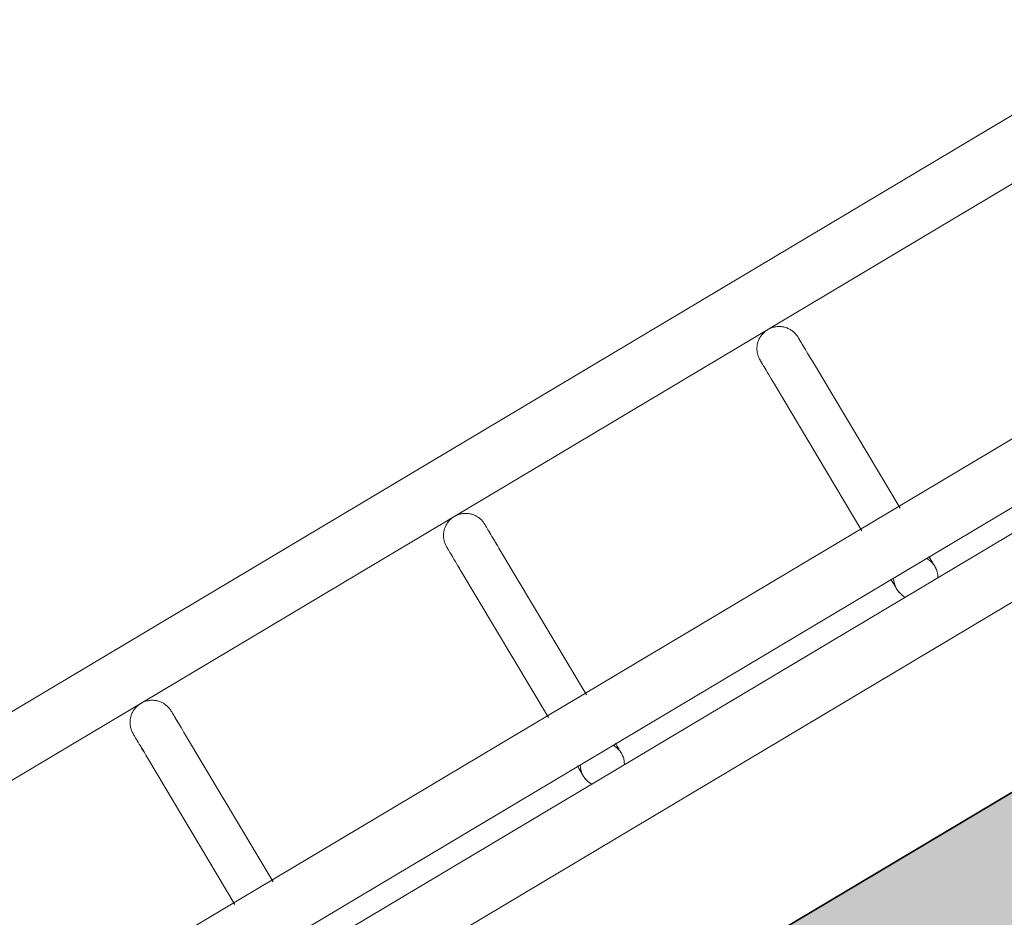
# Model space of a CAD drawing. Header units: metres. Extents: x 127444 to 127966, y 464485 to 464708.
# Tile 66 of 256: x 127918.818 to 127918.951, y 464646.926 to 464647.047. Entities that reach past the tile are written whole.
import ezdxf

# ---------------------------------------------------------------- set-up
doc = ezdxf.new("R2010")
doc.units = ezdxf.units.M
for name, color, linetype, lineweight in [('A-FLOR-HRAL', 11, 'Continuous', 9), ('B-WE-VH-VERHARDING_BETONSTRAATSTEEN-A-200', 8, 'Continuous', 9), ('N-WE-VH-VERHARDING_BETON-A', 252, 'Continuous', 18), ('N-WE-VH-VERHARDING_BETON-G', 252, 'Continuous', 35), ('S-BEAM', 12, 'Continuous', 9)]:
    doc.layers.add(name, color=color, linetype=linetype, lineweight=lineweight)

# ---------------------------------------------------------------- blocks, each defined once
blk = doc.blocks.new('34_22_B_BNP_Hekwerk_Integra_Schuinkort_laag - Integra_Schuin_1000-4860192--2_00_00')
at = {"layer": 'A-FLOR-HRAL'}
for p, q in [((276.71, 47.13), (-1956.09, 47.13)), ((-1956.09, 39.13), (276.71, 39.13)), ((276.98, 9.5), (-1956.09, 9.5)), ((-1956.09, 1.5), (276.98, 1.5)), ((276.98, -1.51), (-1956.09, -1.51)), ((-1956.09, -9.51), (276.98, -9.51))]:
    blk.add_line(p, q, dxfattribs=at)
at = {"layer": 'S-BEAM'}
for p, q in [((-1149.39, 32.34), (-1149.39, 9.22)), ((-1149.39, 32.34), (-1149.39, 9.22)), ((-1149.39, 32.34), (-1149.39, 9.22)), ((-1149.39, 32.34), (-1149.39, 9.22)), ((-1143.39, 9.22), (-1143.39, 32.34)), ((-1143.39, 9.22), (-1143.39, 32.34)), ((-1143.39, 9.22), (-1143.39, 32.34)), ((-1143.39, 9.22), (-1143.39, 32.34)), ((-1099.99, 32.34), (-1099.99, 9.21)), ((-1099.99, 32.34), (-1099.99, 9.21)), ((-1099.99, 32.34), (-1099.99, 9.21)), ((-1099.99, 32.34), (-1099.99, 9.21)), ((-1093.99, 9.21), (-1093.99, 32.34)), ((-1093.99, 9.21), (-1093.99, 32.34)), ((-1093.99, 9.21), (-1093.99, 32.34)), ((-1093.99, 9.21), (-1093.99, 32.34)), ((-1050.59, 32.34), (-1050.59, 9.2)), ((-1050.59, 32.34), (-1050.59, 9.2)), ((-1050.59, 32.34), (-1050.59, 9.2)), ((-1050.59, 32.34), (-1050.59, 9.2)), ((-1044.59, 9.2), (-1044.59, 32.34)), ((-1044.59, 9.2), (-1044.59, 32.34)), ((-1044.59, 9.2), (-1044.59, 32.34)), ((-1044.59, 9.2), (-1044.59, 32.34))]:
    blk.add_line(p, q, dxfattribs=at)
at = {"layer": 'S-BEAM', "flags": 128}
for points in [[(-1149.39, 36.13), (-1149.38, 36.25), (-1149.38, 36.36), (-1149.36, 36.48), (-1149.35, 36.6), (-1149.33, 36.72), (-1149.3, 36.84), (-1149.27, 36.95), (-1149.23, 37.07), (-1149.19, 37.18), (-1149.15, 37.29), (-1149.1, 37.4), (-1149.05, 37.51), (-1148.99, 37.62), (-1148.93, 37.72), (-1148.86, 37.82), (-1148.79, 37.92), (-1148.72, 38.01), (-1148.64, 38.1), (-1148.56, 38.19), (-1148.48, 38.28), (-1148.39, 38.36), (-1148.3, 38.44), (-1148.2, 38.51), (-1148.11, 38.58), (-1148.01, 38.65), (-1147.9, 38.71), (-1147.8, 38.77), (-1147.69, 38.83), (-1147.58, 38.88), (-1147.47, 38.92), (-1147.36, 38.96), (-1147.25, 39), (-1147.13, 39.03), (-1147.01, 39.06), (-1146.9, 39.08), (-1146.78, 39.1), (-1146.66, 39.11), (-1146.54, 39.12), (-1146.42, 39.12), (-1146.3, 39.12), (-1146.18, 39.12), (-1146.06, 39.11), (-1145.94, 39.09), (-1145.82, 39.07), (-1145.7, 39.05), (-1145.59, 39.02), (-1145.47, 38.98), (-1145.36, 38.94), (-1145.25, 38.9), (-1145.14, 38.85), (-1145.03, 38.8), (-1144.92, 38.74), (-1144.82, 38.68), (-1144.72, 38.62), (-1144.62, 38.55), (-1144.52, 38.48), (-1144.43, 38.4), (-1144.34, 38.32), (-1144.26, 38.24), (-1144.17, 38.15), (-1144.09, 38.06), (-1144.02, 37.97), (-1143.95, 37.87), (-1143.88, 37.77), (-1143.81, 37.67), (-1143.75, 37.57), (-1143.7, 37.46), (-1143.65, 37.35), (-1143.6, 37.24), (-1143.56, 37.13), (-1143.52, 37.02), (-1143.49, 36.9), (-1143.46, 36.78), (-1143.43, 36.67), (-1143.42, 36.55), (-1143.4, 36.43), (-1143.39, 36.31), (-1143.39, 36.19), (-1143.39, 36.13)], [(-1149.35, 36.6), (-1149.33, 36.72), (-1149.3, 36.84), (-1149.27, 36.95), (-1149.23, 37.07), (-1149.19, 37.18), (-1149.15, 37.29), (-1149.1, 37.4), (-1149.05, 37.51), (-1148.99, 37.62), (-1148.93, 37.72), (-1148.86, 37.82), (-1148.79, 37.92), (-1148.72, 38.01), (-1148.64, 38.1), (-1148.56, 38.19), (-1148.48, 38.28), (-1148.39, 38.36), (-1148.3, 38.44), (-1148.2, 38.51), (-1148.11, 38.58), (-1148.01, 38.65), (-1147.9, 38.71), (-1147.8, 38.77), (-1147.69, 38.83), (-1147.58, 38.88), (-1147.47, 38.92), (-1147.36, 38.96), (-1147.25, 39), (-1147.13, 39.03), (-1147.01, 39.06), (-1146.9, 39.08), (-1146.78, 39.1), (-1146.66, 39.11), (-1146.54, 39.12), (-1146.42, 39.12), (-1146.3, 39.12), (-1146.18, 39.12), (-1146.06, 39.11), (-1145.94, 39.09), (-1145.82, 39.07), (-1145.7, 39.05), (-1145.59, 39.02), (-1145.47, 38.98), (-1145.36, 38.94), (-1145.25, 38.9), (-1145.14, 38.85), (-1145.03, 38.8), (-1144.92, 38.74), (-1144.82, 38.68), (-1144.72, 38.62), (-1144.62, 38.55), (-1144.52, 38.48), (-1144.43, 38.4), (-1144.34, 38.32), (-1144.26, 38.24), (-1144.17, 38.15), (-1144.09, 38.06), (-1144.02, 37.97), (-1143.95, 37.87), (-1143.88, 37.77), (-1143.81, 37.67), (-1143.75, 37.57), (-1143.7, 37.46), (-1143.65, 37.35), (-1143.6, 37.24), (-1143.56, 37.13), (-1143.52, 37.02), (-1143.49, 36.9), (-1143.46, 36.78), (-1143.43, 36.67), (-1143.42, 36.55), (-1143.4, 36.43), (-1143.39, 36.31), (-1143.39, 36.19), (-1143.39, 36.13)], [(-1099.99, 36.13), (-1099.98, 36.25), (-1099.98, 36.36), (-1099.96, 36.48), (-1099.95, 36.6), (-1099.93, 36.72), (-1099.9, 36.84), (-1099.87, 36.95), (-1099.83, 37.07), (-1099.79, 37.18), (-1099.75, 37.29), (-1099.7, 37.4), (-1099.65, 37.51), (-1099.59, 37.62), (-1099.53, 37.72), (-1099.46, 37.82), (-1099.39, 37.92), (-1099.32, 38.01), (-1099.24, 38.1), (-1099.16, 38.19), (-1099.08, 38.28), (-1098.99, 38.36), (-1098.9, 38.44), (-1098.8, 38.51), (-1098.71, 38.58), (-1098.61, 38.65), (-1098.5, 38.71), (-1098.4, 38.77), (-1098.29, 38.83), (-1098.18, 38.88), (-1098.07, 38.92), (-1097.96, 38.96), (-1097.85, 39), (-1097.73, 39.03), (-1097.61, 39.06), (-1097.5, 39.08), (-1097.38, 39.1), (-1097.26, 39.11), (-1097.14, 39.12), (-1097.02, 39.12), (-1096.9, 39.12), (-1096.78, 39.12), (-1096.66, 39.11), (-1096.54, 39.09), (-1096.42, 39.07), (-1096.3, 39.05), (-1096.19, 39.02), (-1096.07, 38.98), (-1095.96, 38.94), (-1095.85, 38.9), (-1095.74, 38.85), (-1095.63, 38.8), (-1095.52, 38.74), (-1095.42, 38.68), (-1095.32, 38.62), (-1095.22, 38.55), (-1095.12, 38.48), (-1095.03, 38.4), (-1094.94, 38.32), (-1094.86, 38.24), (-1094.77, 38.15), (-1094.69, 38.06), (-1094.62, 37.97), (-1094.55, 37.87), (-1094.48, 37.77), (-1094.42, 37.67), (-1094.36, 37.57), (-1094.3, 37.46), (-1094.25, 37.35), (-1094.2, 37.24), (-1094.16, 37.13), (-1094.12, 37.02), (-1094.09, 36.9), (-1094.06, 36.78), (-1094.04, 36.67), (-1094.02, 36.55), (-1094, 36.43), (-1093.99, 36.31), (-1093.99, 36.19), (-1093.99, 36.13)], [(-1099.95, 36.6), (-1099.93, 36.72), (-1099.9, 36.84), (-1099.87, 36.95), (-1099.83, 37.07), (-1099.79, 37.18), (-1099.75, 37.29), (-1099.7, 37.4), (-1099.65, 37.51), (-1099.59, 37.62), (-1099.53, 37.72), (-1099.46, 37.82), (-1099.39, 37.92), (-1099.32, 38.01), (-1099.24, 38.1), (-1099.16, 38.19), (-1099.08, 38.28), (-1098.99, 38.36), (-1098.9, 38.44), (-1098.8, 38.51), (-1098.71, 38.58), (-1098.61, 38.65), (-1098.5, 38.71), (-1098.4, 38.77), (-1098.29, 38.83), (-1098.18, 38.88), (-1098.07, 38.92), (-1097.96, 38.96), (-1097.85, 39), (-1097.73, 39.03), (-1097.61, 39.06), (-1097.5, 39.08), (-1097.38, 39.1), (-1097.26, 39.11), (-1097.14, 39.12), (-1097.02, 39.12), (-1096.9, 39.12), (-1096.78, 39.12), (-1096.66, 39.11), (-1096.54, 39.09), (-1096.42, 39.07), (-1096.3, 39.05), (-1096.19, 39.02), (-1096.07, 38.98), (-1095.96, 38.94), (-1095.85, 38.9), (-1095.74, 38.85), (-1095.63, 38.8), (-1095.52, 38.74), (-1095.42, 38.68), (-1095.32, 38.62), (-1095.22, 38.55), (-1095.12, 38.48), (-1095.03, 38.4), (-1094.94, 38.32), (-1094.86, 38.24), (-1094.77, 38.15), (-1094.69, 38.06), (-1094.62, 37.97), (-1094.55, 37.87), (-1094.48, 37.77), (-1094.42, 37.67), (-1094.36, 37.57), (-1094.3, 37.46), (-1094.25, 37.35), (-1094.2, 37.24), (-1094.16, 37.13), (-1094.12, 37.02), (-1094.09, 36.9), (-1094.06, 36.78), (-1094.04, 36.67), (-1094.02, 36.55), (-1094, 36.43), (-1093.99, 36.31), (-1093.99, 36.19), (-1093.99, 36.13)], [(-1050.59, 36.13), (-1050.58, 36.25), (-1050.58, 36.36), (-1050.56, 36.48), (-1050.55, 36.6), (-1050.53, 36.72), (-1050.5, 36.84), (-1050.47, 36.95), (-1050.43, 37.07), (-1050.39, 37.18), (-1050.35, 37.29), (-1050.3, 37.4), (-1050.25, 37.51), (-1050.19, 37.62), (-1050.13, 37.72), (-1050.06, 37.82), (-1049.99, 37.92), (-1049.92, 38.01), (-1049.84, 38.1), (-1049.76, 38.19), (-1049.68, 38.28), (-1049.59, 38.36), (-1049.5, 38.44), (-1049.4, 38.51), (-1049.31, 38.58), (-1049.21, 38.65), (-1049.1, 38.71), (-1049, 38.77), (-1048.89, 38.83), (-1048.78, 38.88), (-1048.67, 38.92), (-1048.56, 38.96), (-1048.45, 39), (-1048.33, 39.03), (-1048.21, 39.06), (-1048.1, 39.08), (-1047.98, 39.1), (-1047.86, 39.11), (-1047.74, 39.12), (-1047.62, 39.12), (-1047.5, 39.12), (-1047.38, 39.12), (-1047.26, 39.11), (-1047.14, 39.09), (-1047.02, 39.07), (-1046.9, 39.05), (-1046.79, 39.02), (-1046.67, 38.98), (-1046.56, 38.94), (-1046.45, 38.9), (-1046.34, 38.85), (-1046.23, 38.8), (-1046.12, 38.74), (-1046.02, 38.68), (-1045.92, 38.62), (-1045.82, 38.55), (-1045.73, 38.48), (-1045.63, 38.4), (-1045.54, 38.32), (-1045.46, 38.24), (-1045.37, 38.15), (-1045.29, 38.06), (-1045.22, 37.97), (-1045.15, 37.87), (-1045.08, 37.77), (-1045.02, 37.67), (-1044.96, 37.57), (-1044.9, 37.46), (-1044.85, 37.35), (-1044.8, 37.24), (-1044.76, 37.13), (-1044.72, 37.02), (-1044.69, 36.9), (-1044.66, 36.78), (-1044.64, 36.67), (-1044.62, 36.55), (-1044.6, 36.43), (-1044.59, 36.31), (-1044.59, 36.19), (-1044.59, 36.13)], [(-1050.55, 36.6), (-1050.53, 36.72), (-1050.5, 36.84), (-1050.47, 36.95), (-1050.43, 37.07), (-1050.39, 37.18), (-1050.35, 37.29), (-1050.3, 37.4), (-1050.25, 37.51), (-1050.19, 37.62), (-1050.13, 37.72), (-1050.06, 37.82), (-1049.99, 37.92), (-1049.92, 38.01), (-1049.84, 38.1), (-1049.76, 38.19), (-1049.68, 38.28), (-1049.59, 38.36), (-1049.5, 38.44), (-1049.4, 38.51), (-1049.31, 38.58), (-1049.21, 38.65), (-1049.1, 38.71), (-1049, 38.77), (-1048.89, 38.83), (-1048.78, 38.88), (-1048.67, 38.92), (-1048.56, 38.96), (-1048.45, 39), (-1048.33, 39.03), (-1048.21, 39.06), (-1048.1, 39.08), (-1047.98, 39.1), (-1047.86, 39.11), (-1047.74, 39.12), (-1047.62, 39.12), (-1047.5, 39.12), (-1047.38, 39.12), (-1047.26, 39.11), (-1047.14, 39.09), (-1047.02, 39.07), (-1046.9, 39.05), (-1046.79, 39.02), (-1046.67, 38.98), (-1046.56, 38.94), (-1046.45, 38.9), (-1046.34, 38.85), (-1046.23, 38.8), (-1046.12, 38.74), (-1046.02, 38.68), (-1045.92, 38.62), (-1045.82, 38.55), (-1045.73, 38.48), (-1045.63, 38.4), (-1045.54, 38.32), (-1045.46, 38.24), (-1045.37, 38.15), (-1045.29, 38.06), (-1045.22, 37.97), (-1045.15, 37.87), (-1045.08, 37.77), (-1045.02, 37.67), (-1044.96, 37.57), (-1044.9, 37.46), (-1044.85, 37.35), (-1044.8, 37.24), (-1044.76, 37.13), (-1044.72, 37.02), (-1044.69, 36.9), (-1044.66, 36.78), (-1044.64, 36.67), (-1044.62, 36.55), (-1044.6, 36.43), (-1044.59, 36.31), (-1044.59, 36.19), (-1044.59, 36.13)], [(-1149.39, 32.34), (-1149.39, 32.75), (-1149.39, 33.15), (-1149.39, 33.52), (-1149.39, 33.87), (-1149.39, 34.2), (-1149.39, 34.5), (-1149.39, 34.78), (-1149.39, 35.03), (-1149.39, 35.26), (-1149.39, 35.46), (-1149.39, 35.64), (-1149.39, 35.78), (-1149.39, 35.91), (-1149.39, 36), (-1149.39, 36.07), (-1149.39, 36.11), (-1149.39, 36.13)], [(-1149.39, 36.13), (-1149.39, 36.11), (-1149.39, 36.07), (-1149.39, 36), (-1149.39, 35.91), (-1149.39, 35.79), (-1149.39, 35.64), (-1149.39, 35.46), (-1149.39, 35.26), (-1149.39, 35.04), (-1149.39, 34.78), (-1149.39, 34.51), (-1149.39, 34.2), (-1149.39, 33.88), (-1149.39, 33.53), (-1149.39, 33.16), (-1149.39, 32.76), (-1149.39, 32.34), (-1149.39, 32.34)], [(-1143.39, 32.34), (-1143.39, 32.75), (-1143.39, 33.15), (-1143.39, 33.52), (-1143.39, 33.87), (-1143.39, 34.2), (-1143.39, 34.5), (-1143.39, 34.78), (-1143.39, 35.03), (-1143.39, 35.26), (-1143.39, 35.46), (-1143.39, 35.64), (-1143.39, 35.78), (-1143.39, 35.91), (-1143.39, 36), (-1143.39, 36.07), (-1143.39, 36.11), (-1143.39, 36.13)], [(-1143.39, 36.13), (-1143.39, 36.11), (-1143.39, 36.07), (-1143.39, 36), (-1143.39, 35.91), (-1143.39, 35.79), (-1143.39, 35.64), (-1143.39, 35.46), (-1143.39, 35.26), (-1143.39, 35.04), (-1143.39, 34.78), (-1143.39, 34.51), (-1143.39, 34.2), (-1143.39, 33.88), (-1143.39, 33.53), (-1143.39, 33.16), (-1143.39, 32.76), (-1143.39, 32.34), (-1143.39, 32.34)], [(-1143.39, 33.52), (-1143.39, 33.87), (-1143.39, 34.2), (-1143.39, 34.5), (-1143.39, 34.78), (-1143.39, 35.03), (-1143.39, 35.26), (-1143.39, 35.46), (-1143.39, 35.64), (-1143.39, 35.78), (-1143.39, 35.91), (-1143.39, 36), (-1143.39, 36.07), (-1143.39, 36.11), (-1143.39, 36.13)], [(-1143.39, 36.13), (-1143.39, 36.11), (-1143.39, 36.07), (-1143.39, 36), (-1143.39, 35.91), (-1143.39, 35.79), (-1143.39, 35.64), (-1143.39, 35.46), (-1143.39, 35.26), (-1143.39, 35.04), (-1143.39, 34.78), (-1143.39, 34.51), (-1143.39, 34.2), (-1143.39, 33.88), (-1143.39, 33.53)], [(-1099.99, 32.34), (-1099.99, 32.75), (-1099.99, 33.15), (-1099.99, 33.52), (-1099.99, 33.87), (-1099.99, 34.2), (-1099.99, 34.5), (-1099.99, 34.78), (-1099.99, 35.03), (-1099.99, 35.26), (-1099.99, 35.46), (-1099.99, 35.64), (-1099.99, 35.78), (-1099.99, 35.91), (-1099.99, 36), (-1099.99, 36.07), (-1099.99, 36.11), (-1099.99, 36.13)], [(-1099.99, 36.13), (-1099.99, 36.11), (-1099.99, 36.07), (-1099.99, 36), (-1099.99, 35.91), (-1099.99, 35.79), (-1099.99, 35.64), (-1099.99, 35.46), (-1099.99, 35.26), (-1099.99, 35.04), (-1099.99, 34.78), (-1099.99, 34.51), (-1099.99, 34.2), (-1099.99, 33.88), (-1099.99, 33.53), (-1099.99, 33.16), (-1099.99, 32.76), (-1099.99, 32.34), (-1099.99, 32.34)], [(-1093.99, 32.34), (-1093.99, 32.75), (-1093.99, 33.15), (-1093.99, 33.52), (-1093.99, 33.87), (-1093.99, 34.2), (-1093.99, 34.5), (-1093.99, 34.78), (-1093.99, 35.03), (-1093.99, 35.26), (-1093.99, 35.46), (-1093.99, 35.64), (-1093.99, 35.78), (-1093.99, 35.91), (-1093.99, 36), (-1093.99, 36.07), (-1093.99, 36.11), (-1093.99, 36.13)], [(-1093.99, 36.13), (-1093.99, 36.11), (-1093.99, 36.07), (-1093.99, 36), (-1093.99, 35.91), (-1093.99, 35.79), (-1093.99, 35.64), (-1093.99, 35.46), (-1093.99, 35.26), (-1093.99, 35.04), (-1093.99, 34.78), (-1093.99, 34.51), (-1093.99, 34.2), (-1093.99, 33.88), (-1093.99, 33.53), (-1093.99, 33.16), (-1093.99, 32.76), (-1093.99, 32.34), (-1093.99, 32.34)], [(-1093.99, 33.52), (-1093.99, 33.87), (-1093.99, 34.2), (-1093.99, 34.5), (-1093.99, 34.78), (-1093.99, 35.03), (-1093.99, 35.26), (-1093.99, 35.46), (-1093.99, 35.64), (-1093.99, 35.78), (-1093.99, 35.91), (-1093.99, 36), (-1093.99, 36.07), (-1093.99, 36.11), (-1093.99, 36.13)], [(-1093.99, 36.13), (-1093.99, 36.11), (-1093.99, 36.07), (-1093.99, 36), (-1093.99, 35.91), (-1093.99, 35.79), (-1093.99, 35.64), (-1093.99, 35.46), (-1093.99, 35.26), (-1093.99, 35.04), (-1093.99, 34.78), (-1093.99, 34.51), (-1093.99, 34.2), (-1093.99, 33.88), (-1093.99, 33.53)], [(-1050.59, 32.34), (-1050.59, 32.75), (-1050.59, 33.15), (-1050.59, 33.52), (-1050.59, 33.87), (-1050.59, 34.2), (-1050.59, 34.5), (-1050.59, 34.78), (-1050.59, 35.03), (-1050.59, 35.26), (-1050.59, 35.46), (-1050.59, 35.64), (-1050.59, 35.78), (-1050.59, 35.91), (-1050.59, 36), (-1050.59, 36.07), (-1050.59, 36.11), (-1050.59, 36.13)], [(-1050.59, 36.13), (-1050.59, 36.11), (-1050.59, 36.07), (-1050.59, 36), (-1050.59, 35.91), (-1050.59, 35.79), (-1050.59, 35.64), (-1050.59, 35.46), (-1050.59, 35.26), (-1050.59, 35.04), (-1050.59, 34.78), (-1050.59, 34.51), (-1050.59, 34.2), (-1050.59, 33.88), (-1050.59, 33.53), (-1050.59, 33.16), (-1050.59, 32.76), (-1050.59, 32.34), (-1050.59, 32.34)], [(-1044.59, 32.34), (-1044.59, 32.75), (-1044.59, 33.15), (-1044.59, 33.52), (-1044.59, 33.87), (-1044.59, 34.2), (-1044.59, 34.5), (-1044.59, 34.78), (-1044.59, 35.03), (-1044.59, 35.26), (-1044.59, 35.46), (-1044.59, 35.64), (-1044.59, 35.78), (-1044.59, 35.91), (-1044.59, 36), (-1044.59, 36.07), (-1044.59, 36.11), (-1044.59, 36.13)], [(-1044.59, 36.13), (-1044.59, 36.11), (-1044.59, 36.07), (-1044.59, 36), (-1044.59, 35.91), (-1044.59, 35.79), (-1044.59, 35.64), (-1044.59, 35.46), (-1044.59, 35.26), (-1044.59, 35.04), (-1044.59, 34.78), (-1044.59, 34.51), (-1044.59, 34.2), (-1044.59, 33.88), (-1044.59, 33.53), (-1044.59, 33.16), (-1044.59, 32.76), (-1044.59, 32.34), (-1044.59, 32.34)], [(-1044.59, 33.52), (-1044.59, 33.87), (-1044.59, 34.2), (-1044.59, 34.5), (-1044.59, 34.78), (-1044.59, 35.03), (-1044.59, 35.26), (-1044.59, 35.46), (-1044.59, 35.64), (-1044.59, 35.78), (-1044.59, 35.91), (-1044.59, 36), (-1044.59, 36.07), (-1044.59, 36.11), (-1044.59, 36.13)], [(-1044.59, 36.13), (-1044.59, 36.11), (-1044.59, 36.07), (-1044.59, 36), (-1044.59, 35.91), (-1044.59, 35.79), (-1044.59, 35.64), (-1044.59, 35.46), (-1044.59, 35.26), (-1044.59, 35.04), (-1044.59, 34.78), (-1044.59, 34.51), (-1044.59, 34.2), (-1044.59, 33.88), (-1044.59, 33.53)], [(-1149.39, 32.34), (-1149.39, 32.75), (-1149.39, 33.15), (-1149.39, 33.52), (-1149.39, 33.87), (-1149.39, 34.2)], [(-1149.39, 34.2), (-1149.39, 33.88), (-1149.39, 33.53), (-1149.39, 33.16), (-1149.39, 32.76), (-1149.39, 32.34), (-1149.39, 32.34)], [(-1099.99, 32.34), (-1099.99, 32.75), (-1099.99, 33.15), (-1099.99, 33.52), (-1099.99, 33.87), (-1099.99, 34.2)], [(-1099.99, 34.2), (-1099.99, 33.88), (-1099.99, 33.53), (-1099.99, 33.16), (-1099.99, 32.76), (-1099.99, 32.34), (-1099.99, 32.34)], [(-1050.59, 32.34), (-1050.59, 32.75), (-1050.59, 33.15), (-1050.59, 33.52), (-1050.59, 33.87), (-1050.59, 34.2)], [(-1050.59, 34.2), (-1050.59, 33.88), (-1050.59, 33.53), (-1050.59, 33.16), (-1050.59, 32.76), (-1050.59, 32.34), (-1050.59, 32.34)], [(-1099.99, 1.58), (-1099.99, 1.38), (-1099.99, 1.19), (-1099.99, 1.02), (-1099.99, 0.86), (-1099.99, 0.71), (-1099.99, 0.58), (-1099.99, 0.46), (-1099.99, 0.35), (-1099.99, 0.26), (-1099.99, 0.18), (-1099.99, 0.12), (-1099.99, 0.07), (-1099.99, 0.03), (-1099.99, 0.01), (-1099.99, 0)], [(-1099.99, 1.58), (-1099.99, 1.38), (-1099.99, 1.19), (-1099.99, 1.02), (-1099.99, 0.86), (-1099.99, 0.71), (-1099.99, 0.58), (-1099.99, 0.46), (-1099.99, 0.35), (-1099.99, 0.26), (-1099.99, 0.18), (-1099.99, 0.12), (-1099.99, 0.07), (-1099.99, 0.03), (-1099.99, 0.01), (-1099.99, 0)], [(-1099.99, 0), (-1099.99, 0.01), (-1099.99, 0.03), (-1099.99, 0.06), (-1099.99, 0.11), (-1099.99, 0.18), (-1099.99, 0.26), (-1099.99, 0.35), (-1099.99, 0.46), (-1099.99, 0.58), (-1099.99, 0.71), (-1099.99, 0.86), (-1099.99, 1.02), (-1099.99, 1.19), (-1099.99, 1.37), (-1099.99, 1.57)], [(-1099.99, 0), (-1099.99, 0.01), (-1099.99, 0.03), (-1099.99, 0.06), (-1099.99, 0.11), (-1099.99, 0.18), (-1099.99, 0.26), (-1099.99, 0.35), (-1099.99, 0.46), (-1099.99, 0.58), (-1099.99, 0.71), (-1099.99, 0.86), (-1099.99, 1.02), (-1099.99, 1.19), (-1099.99, 1.37), (-1099.99, 1.57)], [(-1093.99, 1.58), (-1093.99, 1.38), (-1093.99, 1.19), (-1093.99, 1.02), (-1093.99, 0.86), (-1093.99, 0.71), (-1093.99, 0.58), (-1093.99, 0.46), (-1093.99, 0.35), (-1093.99, 0.26), (-1093.99, 0.18), (-1093.99, 0.12), (-1093.99, 0.07), (-1093.99, 0.03), (-1093.99, 0.01), (-1093.99, 0)], [(-1093.99, 1.58), (-1093.99, 1.38), (-1093.99, 1.19), (-1093.99, 1.02), (-1093.99, 0.86), (-1093.99, 0.71), (-1093.99, 0.58), (-1093.99, 0.46), (-1093.99, 0.35), (-1093.99, 0.26), (-1093.99, 0.18), (-1093.99, 0.12), (-1093.99, 0.07), (-1093.99, 0.03), (-1093.99, 0.01), (-1093.99, 0)], [(-1093.99, 0), (-1093.99, 0.01), (-1093.99, 0.03), (-1093.99, 0.06), (-1093.99, 0.11), (-1093.99, 0.18), (-1093.99, 0.26), (-1093.99, 0.35), (-1093.99, 0.46), (-1093.99, 0.58), (-1093.99, 0.71), (-1093.99, 0.86), (-1093.99, 1.02), (-1093.99, 1.19), (-1093.99, 1.37), (-1093.99, 1.57)], [(-1093.99, 0), (-1093.99, 0.01), (-1093.99, 0.03), (-1093.99, 0.06), (-1093.99, 0.11), (-1093.99, 0.18), (-1093.99, 0.26), (-1093.99, 0.35), (-1093.99, 0.46), (-1093.99, 0.58), (-1093.99, 0.71), (-1093.99, 0.86), (-1093.99, 1.02), (-1093.99, 1.19), (-1093.99, 1.37), (-1093.99, 1.57)], [(-1050.59, 1.58), (-1050.59, 1.38), (-1050.59, 1.19), (-1050.59, 1.02), (-1050.59, 0.86), (-1050.59, 0.71), (-1050.59, 0.58), (-1050.59, 0.46), (-1050.59, 0.35), (-1050.59, 0.26), (-1050.59, 0.18), (-1050.59, 0.12), (-1050.59, 0.07), (-1050.59, 0.03), (-1050.59, 0.01), (-1050.59, 0)], [(-1050.59, 1.58), (-1050.59, 1.38), (-1050.59, 1.19), (-1050.59, 1.02), (-1050.59, 0.86), (-1050.59, 0.71), (-1050.59, 0.58), (-1050.59, 0.46), (-1050.59, 0.35), (-1050.59, 0.26), (-1050.59, 0.18), (-1050.59, 0.12), (-1050.59, 0.07), (-1050.59, 0.03), (-1050.59, 0.01), (-1050.59, 0)], [(-1050.59, 0), (-1050.59, 0.01), (-1050.59, 0.03), (-1050.59, 0.06), (-1050.59, 0.11), (-1050.59, 0.18), (-1050.59, 0.26), (-1050.59, 0.35), (-1050.59, 0.46), (-1050.59, 0.58), (-1050.59, 0.71), (-1050.59, 0.86), (-1050.59, 1.02), (-1050.59, 1.19), (-1050.59, 1.37), (-1050.59, 1.57)], [(-1050.59, 0), (-1050.59, 0.01), (-1050.59, 0.03), (-1050.59, 0.06), (-1050.59, 0.11), (-1050.59, 0.18), (-1050.59, 0.26), (-1050.59, 0.35), (-1050.59, 0.46), (-1050.59, 0.58), (-1050.59, 0.71), (-1050.59, 0.86), (-1050.59, 1.02), (-1050.59, 1.19), (-1050.59, 1.37), (-1050.59, 1.57)], [(-1044.59, 1.58), (-1044.59, 1.38), (-1044.59, 1.19), (-1044.59, 1.02), (-1044.59, 0.86), (-1044.59, 0.71), (-1044.59, 0.58), (-1044.59, 0.46), (-1044.59, 0.35), (-1044.59, 0.26), (-1044.59, 0.18), (-1044.59, 0.12), (-1044.59, 0.07), (-1044.59, 0.03), (-1044.59, 0.01), (-1044.59, 0)], [(-1044.59, 1.58), (-1044.59, 1.38), (-1044.59, 1.19), (-1044.59, 1.02), (-1044.59, 0.86), (-1044.59, 0.71), (-1044.59, 0.58), (-1044.59, 0.46), (-1044.59, 0.35), (-1044.59, 0.26), (-1044.59, 0.18), (-1044.59, 0.12), (-1044.59, 0.07), (-1044.59, 0.03), (-1044.59, 0.01), (-1044.59, 0)], [(-1044.59, 0), (-1044.59, 0.01), (-1044.59, 0.03), (-1044.59, 0.06), (-1044.59, 0.11), (-1044.59, 0.18), (-1044.59, 0.26), (-1044.59, 0.35), (-1044.59, 0.46), (-1044.59, 0.58), (-1044.59, 0.71), (-1044.59, 0.86), (-1044.59, 1.02), (-1044.59, 1.19), (-1044.59, 1.37), (-1044.59, 1.57)], [(-1044.59, 0), (-1044.59, 0.01), (-1044.59, 0.03), (-1044.59, 0.06), (-1044.59, 0.11), (-1044.59, 0.18), (-1044.59, 0.26), (-1044.59, 0.35), (-1044.59, 0.46), (-1044.59, 0.58), (-1044.59, 0.71), (-1044.59, 0.86), (-1044.59, 1.02), (-1044.59, 1.19), (-1044.59, 1.37), (-1044.59, 1.57)], [(-1099.94, -0.54), (-1099.96, -0.42), (-1099.97, -0.3), (-1099.98, -0.18), (-1099.99, -0.06), (-1099.99, 0)], [(-1099.94, -0.54), (-1099.96, -0.42), (-1099.97, -0.3), (-1099.98, -0.18), (-1099.99, -0.06), (-1099.99, 0)], [(-1093.99, 0), (-1093.99, -0.12), (-1094, -0.24), (-1094.01, -0.36), (-1094.02, -0.48), (-1094.05, -0.6)], [(-1093.99, 0), (-1093.99, -0.12), (-1094, -0.24), (-1094.01, -0.36), (-1094.02, -0.48), (-1094.05, -0.6)], [(-1050.54, -0.54), (-1050.56, -0.42), (-1050.57, -0.3), (-1050.58, -0.18), (-1050.59, -0.06), (-1050.59, 0)], [(-1050.54, -0.54), (-1050.56, -0.42), (-1050.57, -0.3), (-1050.58, -0.18), (-1050.59, -0.06), (-1050.59, 0)], [(-1044.59, 0), (-1044.59, -0.12), (-1044.6, -0.24), (-1044.61, -0.36), (-1044.62, -0.48), (-1044.65, -0.6)], [(-1044.59, 0), (-1044.59, -0.12), (-1044.6, -0.24), (-1044.61, -0.36), (-1044.62, -0.48), (-1044.65, -0.6)], [(-1099.56, -1.55), (-1099.62, -1.44), (-1099.67, -1.34), (-1099.72, -1.23)], [(-1099.56, -1.55), (-1099.62, -1.44), (-1099.67, -1.34), (-1099.72, -1.23)], [(-1050.16, -1.55), (-1050.22, -1.44), (-1050.27, -1.34), (-1050.32, -1.23)], [(-1050.16, -1.55), (-1050.22, -1.44), (-1050.27, -1.34), (-1050.32, -1.23)]]:
    blk.add_lwpolyline(points, dxfattribs=at)
at = {"layer": 'S-BEAM'}
for centre, start, end in [((-1096.99, 0), 150, 180), ((-1096.99, 0), 0, 30), ((-1047.59, 0), 150, 180), ((-1047.59, 0), 0, 30), ((-1096.99, 0), 165, 180), ((-1096.99, 0), 180, 210), ((-1096.99, 0), 180, 195), ((-1096.99, 0), 330, 0), ((-1096.99, 0), 0, 15), ((-1096.99, 0), 345, 0), ((-1047.59, 0), 165, 180), ((-1047.59, 0), 180, 210), ((-1047.59, 0), 180, 195), ((-1047.59, 0), 330, 0), ((-1047.59, 0), 0, 15), ((-1047.59, 0), 345, 0)]:
    blk.add_arc(centre, 3, start, end, dxfattribs=at)

msp = doc.modelspace()

# ---------------------------------------------------------------- hatches: boundary and pattern name
at = {"layer": 'B-WE-VH-VERHARDING_BETONSTRAATSTEEN-A-200'}
h = msp.add_hatch(dxfattribs=at)
h.set_pattern_fill('AVH-BSS_KEIFORMAAT_ELLEBOOG-SO', color=256, angle=1, pattern_type=2)
h.set_pattern_definition([(31.81611, (127908.58607, 464613.06392), (0.03386772, 0.14457862), [0.315, -0.105]), (301.81611, (127908.47536, 464613.24236), (0.03386772, 0.14457862), [0.315, -0.105])])
h.paths.add_polyline_path([(127940.57923, 464651.66311), (127937.65926, 464649.92134), (127938.01786, 464649.32017), (127940.93783, 464651.06194)], flags=16)
h.paths.add_polyline_path([(127944.2228, 464653.02142), (127943.8642, 464653.62259), (127940.94423, 464651.88083), (127941.30283, 464651.27966)], flags=16)
edge = h.paths.add_edge_path(flags=16)
edge.add_arc((127917.88105, 464700.47107), 0.4, 30.8149, 210.8149)
edge.add_line((127917.53752, 464700.26616), (127921.37951, 464693.82496))
edge.add_arc((127921.72304, 464694.02987), 0.4, 210.8149, 390.8149)
edge.add_line((127922.06657, 464694.23477), (127918.22458, 464700.67597))
edge = h.paths.add_edge_path()
edge.add_line((127929.24995, 464697.53579), (127928.80329, 464697.26935))
edge.add_line((127928.80329, 464697.26935), (127928.62665, 464697.56548))
edge.add_line((127928.62665, 464697.56548), (127924.41416, 464695.05272))
edge.add_line((127924.41416, 464695.05272), (127919.91876, 464702.589))
edge.add_arc((127922.49521, 464704.12585), 3, 146.6578, 210.81611, ccw=False)
edge.add_line((127919.989, 464705.77476), (127913.63025, 464701.98178))
edge.add_arc((127913.33915, 464701.57526), 0.5, 30.8162, 54.3942, ccw=False)
edge.add_line((127913.76856, 464701.8314), (127919.60859, 464692.04091))
edge.add_arc((127919.17411, 464691.7839), 0.50481, -52.9525, 30.6058, ccw=False)
edge.add_line((127919.47824, 464691.381), (127915.65218, 464689.09885))
edge.add_line((127915.65218, 464689.09885), (127916.2004, 464688.17979))
edge.add_line((127916.2004, 464688.17979), (127915.59923, 464687.82119))
edge.add_line((127915.59923, 464687.82119), (127915.05101, 464688.74026))
edge.add_line((127915.05101, 464688.74026), (127913.20424, 464687.63872))
edge.add_line((127913.20424, 464687.63872), (127914.89256, 464684.76207))
edge.add_line((127914.89256, 464684.76207), (127915.59184, 464684.79392))
edge.add_line((127915.59184, 464684.79392), (127915.63332, 464683.88302))
edge.add_line((127915.63332, 464683.88302), (127917.341, 464684.90122))
edge.add_line((127917.341, 464684.90122), (127916.77749, 464685.84591))
edge.add_line((127916.77749, 464685.84591), (127917.37866, 464686.20451))
edge.add_line((127917.37866, 464686.20451), (127918.50568, 464684.31512))
edge.add_line((127918.50568, 464684.31512), (127917.90451, 464683.95652))
edge.add_line((127917.90451, 464683.95652), (127919.08277, 464681.98124))
edge.add_line((127919.08277, 464681.98124), (127919.68394, 464682.33984))
edge.add_line((127919.68394, 464682.33984), (127921.4257, 464679.41987))
edge.add_line((127921.4257, 464679.41987), (127920.82453, 464679.06127))
edge.add_line((127920.82453, 464679.06127), (127922.00279, 464677.08599))
edge.add_line((127922.00279, 464677.08599), (127922.60396, 464677.44459))
edge.add_line((127922.60396, 464677.44459), (127923.73098, 464675.5552))
edge.add_line((127923.73098, 464675.5552), (127923.12981, 464675.1966))
edge.add_line((127923.12981, 464675.1966), (127924.61544, 464672.70603))
edge.add_line((127924.61544, 464672.70603), (127925.21661, 464673.06463))
edge.add_line((127925.21661, 464673.06463), (127926.34363, 464671.17523))
edge.add_line((127926.34363, 464671.17523), (127927.82926, 464668.68467))
edge.add_line((127927.82926, 464668.68467), (127928.95628, 464666.79527))
edge.add_line((127928.95628, 464666.79527), (127930.44191, 464664.30471))
edge.add_line((127930.44191, 464664.30471), (127931.56893, 464662.41531))
edge.add_line((127931.56893, 464662.41531), (127930.96776, 464662.05671))
edge.add_line((127930.96776, 464662.05671), (127932.45339, 464659.56615))
edge.add_line((127932.45339, 464659.56615), (127933.05456, 464659.92475))
edge.add_line((127933.05456, 464659.92475), (127934.18159, 464658.03535))
edge.add_line((127934.18159, 464658.03535), (127933.58041, 464657.67675))
edge.add_line((127933.58041, 464657.67675), (127933.90059, 464657.13999))
edge.add_line((127933.90059, 464657.13999), (127935.47222, 464658.07747))
edge.add_line((127935.47222, 464658.07747), (127936.59925, 464656.18808))
edge.add_line((127936.59925, 464656.18808), (127934.70986, 464655.06105))
edge.add_line((127934.70986, 464655.06105), (127933.96704, 464656.30634))
edge.add_line((127933.96704, 464656.30634), (127931.26177, 464654.69264))
edge.add_line((127931.26177, 464654.69264), (127931.62037, 464654.09147))
edge.add_line((127931.62037, 464654.09147), (127931.0192, 464653.73287))
edge.add_line((127931.0192, 464653.73287), (127930.66068, 464654.33409))
edge.add_line((127930.66068, 464654.33409), (127926.95213, 464652.12194))
edge.add_line((127926.95213, 464652.12194), (127930.18506, 464645.46298))
edge.add_line((127930.18506, 464645.46298), (127936.19927, 464649.05046))
edge.add_line((127936.19927, 464649.05046), (127936.55787, 464648.44929))
edge.add_line((127936.55787, 464648.44929), (127921.0133, 464639.17694))
edge.add_line((127921.0133, 464639.17694), (127920.84681, 464639.45605))
edge.add_line((127920.84681, 464639.45605), (127918.35625, 464637.97043))
edge.add_line((127918.35625, 464637.97043), (127918.90695, 464637.0472))
edge.add_line((127918.90695, 464637.0472), (127917.01756, 464635.92018))
edge.add_line((127917.01756, 464635.92018), (127916.46685, 464636.8434))
edge.add_line((127916.46685, 464636.8434), (127913.97628, 464635.35778))
edge.add_line((127913.97628, 464635.35778), (127914.14278, 464635.07866))
edge.add_line((127914.14278, 464635.07866), (127912.25338, 464633.95164))
edge.add_line((127912.25338, 464633.95164), (127915.11458, 464629.155))
edge.add_line((127915.11458, 464629.155), (127902.72187, 464621.76273))
edge.add_line((127902.72187, 464621.76273), (127903.5901, 464620.30719))
edge.add_line((127903.5901, 464620.30719), (127904.08821, 464620.60432))
edge.add_line((127904.08821, 464620.60432), (127904.44681, 464620.00315))
edge.add_line((127904.44681, 464620.00315), (127903.9487, 464619.70602))
edge.add_line((127903.9487, 464619.70602), (127905.69046, 464616.78605))
edge.add_line((127905.69046, 464616.78605), (127906.18858, 464617.08317))
edge.add_line((127906.18858, 464617.08317), (127906.54718, 464616.482))
edge.add_line((127906.54718, 464616.482), (127906.04906, 464616.18488))
edge.add_line((127906.04906, 464616.18488), (127907.79083, 464613.2649))
edge.add_line((127907.79083, 464613.2649), (127908.28894, 464613.56203))
edge.add_line((127908.28894, 464613.56203), (127908.58607, 464613.06392))
edge.add_line((127908.58607, 464613.06392), (127911.67781, 464614.90814))
edge.add_line((127911.67781, 464614.90814), (127911.38068, 464615.40625))
edge.add_line((127911.38068, 464615.40625), (127922.07294, 464621.78419))
edge.add_line((127922.07294, 464621.78419), (127922.37006, 464621.28608))
edge.add_line((127922.37006, 464621.28608), (127924.86063, 464622.7717))
edge.add_line((127924.86063, 464622.7717), (127924.5635, 464623.26982))
edge.add_line((127924.5635, 464623.26982), (127926.4529, 464624.39684))
edge.add_line((127926.4529, 464624.39684), (127926.75002, 464623.89873))
edge.add_line((127926.75002, 464623.89873), (127929.24059, 464625.38436))
edge.add_line((127929.24059, 464625.38436), (127928.94347, 464625.88247))
edge.add_line((127928.94347, 464625.88247), (127930.83286, 464627.00949))
edge.add_line((127930.83286, 464627.00949), (127931.12999, 464626.51138))
edge.add_line((127931.12999, 464626.51138), (127933.62055, 464627.99701))
edge.add_line((127933.62055, 464627.99701), (127933.32343, 464628.49512))
edge.add_line((127933.32343, 464628.49512), (127935.21282, 464629.62214))
edge.add_line((127935.21282, 464629.62214), (127935.50995, 464629.12403))
edge.add_line((127935.50995, 464629.12403), (127938.00051, 464630.60966))
edge.add_line((127938.00051, 464630.60966), (127937.96978, 464630.66119))
edge.add_line((127937.96978, 464630.66119), (127938.61389, 464631.0454))
edge.add_line((127938.61389, 464631.0454), (127938.3475, 464631.49198))
edge.add_line((127938.3475, 464631.49198), (127938.94867, 464631.85058))
edge.add_line((127938.94867, 464631.85058), (127939.21506, 464631.404))
edge.add_line((127939.21506, 464631.404), (127942.99385, 464633.65805))
edge.add_line((127942.99385, 464633.65805), (127942.72746, 464634.10463))
edge.add_line((127942.72746, 464634.10463), (127943.32863, 464634.46323))
edge.add_line((127943.32863, 464634.46323), (127943.59502, 464634.01665))
edge.add_line((127943.59502, 464634.01665), (127947.37381, 464636.2707))
edge.add_line((127947.37381, 464636.2707), (127947.10742, 464636.71728))
edge.add_line((127947.10742, 464636.71728), (127947.70859, 464637.07588))
edge.add_line((127947.70859, 464637.07588), (127947.97498, 464636.6293))
edge.add_line((127947.97498, 464636.6293), (127951.75377, 464638.88335))
edge.add_line((127951.75377, 464638.88335), (127951.48738, 464639.32993))
edge.add_line((127951.48738, 464639.32993), (127952.08855, 464639.68853))
edge.add_line((127952.08855, 464639.68853), (127952.35494, 464639.24195))
edge.add_line((127952.35494, 464639.24195), (127956.13373, 464641.496))
edge.add_line((127956.13373, 464641.496), (127955.86734, 464641.94258))
edge.add_line((127955.86734, 464641.94258), (127956.46851, 464642.30118))
edge.add_line((127956.46851, 464642.30118), (127956.7349, 464641.8546))
edge.add_line((127956.7349, 464641.8546), (127960.51369, 464644.10865))
edge.add_line((127960.51369, 464644.10865), (127960.2473, 464644.55523))
edge.add_line((127960.2473, 464644.55523), (127960.69389, 464644.82162))
edge.add_line((127960.69389, 464644.82162), (127959.27999, 464647.19196))
edge.add_line((127959.27999, 464647.19196), (127958.8334, 464646.92557))
edge.add_line((127958.8334, 464646.92557), (127958.47477, 464647.52678))
edge.add_line((127958.47477, 464647.52678), (127958.92142, 464647.79309))
edge.add_line((127958.92142, 464647.79309), (127958.87527, 464647.87041))
edge.add_line((127958.87527, 464647.87041), (127958.83663, 464647.84737))
edge.add_line((127958.83663, 464647.84737), (127958.29873, 464648.74912))
edge.add_line((127958.29873, 464648.74912), (127958.3374, 464648.77219))
edge.add_line((127958.3374, 464648.77219), (127958.29125, 464648.84946))
edge.add_line((127958.29125, 464648.84946), (127957.84469, 464648.58308))
edge.add_line((127957.84469, 464648.58308), (127957.48609, 464649.18425))
edge.add_line((127957.48609, 464649.18425), (127957.93268, 464649.45064))
edge.add_line((127957.93268, 464649.45064), (127955.52494, 464653.48708))
edge.add_line((127955.52494, 464653.48708), (127955.07836, 464653.22069))
edge.add_line((127955.07836, 464653.22069), (127954.71976, 464653.82186))
edge.add_line((127954.71976, 464653.82186), (127955.16635, 464654.08825))
edge.add_line((127955.16635, 464654.08825), (127952.76374, 464658.1161))
edge.add_line((127952.76374, 464658.1161), (127952.31714, 464657.8497))
edge.add_line((127952.31714, 464657.8497), (127951.95854, 464658.45088))
edge.add_line((127951.95854, 464658.45088), (127952.40514, 464658.71727))
edge.add_line((127952.40514, 464658.71727), (127950.1511, 464662.49607))
edge.add_line((127950.1511, 464662.49607), (127949.70449, 464662.22967))
edge.add_line((127949.70449, 464662.22967), (127949.34589, 464662.83084))
edge.add_line((127949.34589, 464662.83084), (127949.79248, 464663.09722))
edge.add_line((127949.79248, 464663.09722), (127947.53848, 464666.87604))
edge.add_line((127947.53848, 464666.87604), (127947.09184, 464666.60963))
edge.add_line((127947.09184, 464666.60963), (127946.73324, 464667.2108))
edge.add_line((127946.73324, 464667.2108), (127947.17983, 464667.47719))
edge.add_line((127947.17983, 464667.47719), (127944.92584, 464671.25601))
edge.add_line((127944.92584, 464671.25601), (127944.47919, 464670.98959))
edge.add_line((127944.47919, 464670.98959), (127944.12059, 464671.59076))
edge.add_line((127944.12059, 464671.59076), (127944.56722, 464671.85717))
edge.add_line((127944.56722, 464671.85717), (127942.31317, 464675.63596))
edge.add_line((127942.31317, 464675.63596), (127941.86654, 464675.36955))
edge.add_line((127941.86654, 464675.36955), (127941.50794, 464675.97072))
edge.add_line((127941.50794, 464675.97072), (127941.9546, 464676.23715))
edge.add_line((127941.9546, 464676.23715), (127939.7005, 464680.01591))
edge.add_line((127939.7005, 464680.01591), (127939.25413, 464679.74965))
edge.add_line((127939.25413, 464679.74965), (127938.89514, 464680.35059))
edge.add_line((127938.89514, 464680.35059), (127939.34202, 464680.61716))
edge.add_line((127939.34202, 464680.61716), (127937.08788, 464684.39589))
edge.add_line((127937.08788, 464684.39589), (127936.64124, 464684.12947))
edge.add_line((127936.64124, 464684.12947), (127936.28264, 464684.73064))
edge.add_line((127936.28264, 464684.73064), (127936.7293, 464684.99708))
edge.add_line((127936.7293, 464684.99708), (127934.47522, 464688.77585))
edge.add_line((127934.47522, 464688.77585), (127934.02859, 464688.50943))
edge.add_line((127934.02859, 464688.50943), (127933.66999, 464689.1106))
edge.add_line((127933.66999, 464689.1106), (127934.11664, 464689.37703))
edge.add_line((127934.11664, 464689.37703), (127931.8626, 464693.15582))
edge.add_line((127931.8626, 464693.15582), (127931.41594, 464692.88939))
edge.add_line((127931.41594, 464692.88939), (127931.05734, 464693.49056))
edge.add_line((127931.05734, 464693.49056), (127931.504, 464693.75699))
edge.add_line((127931.504, 464693.75699), (127929.24995, 464697.53579))
h.paths.add_polyline_path([(127958.14957, 464648.76494), (127958.25263, 464648.82642), (127958.88274, 464647.77007), (127958.77968, 464647.7086)], flags=17)
h = msp.add_hatch(dxfattribs=at)
h.set_pattern_fill('AVH-BSS_KEIFORMAAT_ELLEBOOG-SO', color=256, angle=1, pattern_type=2)
h.set_pattern_definition([(1, (2e-09, 52.72539), (0.103151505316, 0.106816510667), [0.315, -0.105]), (271, (-0.00367, 52.93536), (0.103151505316, 0.106816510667), [0.315, -0.105])])
h.paths.add_polyline_path([(127936.64375, 464648.50051), (127936.28515, 464649.10169), (127925.97936, 464642.95427), (127922.55986, 464648.68687), (127922.86045, 464648.86617), (127922.50185, 464649.46734), (127917.3531, 464646.39611), (127917.30336, 464647.21519), (127916.60409, 464647.18334), (127916.70418, 464644.98562), (127917.40346, 464645.01746), (127917.37714, 464645.59537), (127918.05108, 464645.99738), (127921.47058, 464640.26478), (127920.6547, 464639.77811), (127921.0133, 464639.17694)], flags=17)
h.paths.add_polyline_path([(127906.47784, 464630.50653), (127906.11925, 464631.1077), (127904.22985, 464629.98067), (127904.58845, 464629.3795)], flags=16)
h.paths.add_polyline_path([(127914.14278, 464635.07866), (127913.78418, 464635.67983), (127911.89478, 464634.55281), (127912.25338, 464633.95164)], flags=17)
h.paths.add_polyline_path([(127936.64375, 464648.50051), (127936.28515, 464649.10169), (127925.97936, 464642.95427), (127922.55986, 464648.68687), (127922.86045, 464648.86617), (127922.50185, 464649.46734), (127917.3531, 464646.39611), (127917.30336, 464647.21519), (127916.60409, 464647.18334), (127916.70418, 464644.98562), (127917.40346, 464645.01746), (127917.37714, 464645.59537), (127918.05108, 464645.99738), (127921.47058, 464640.26478), (127920.6547, 464639.77811), (127921.0133, 464639.17694)], flags=17)
edge = h.paths.add_edge_path(flags=16)
edge.add_arc((127906.61302, 464696.42456), 0.40001, 2.991, 182.2395)
edge.add_line((127906.21332, 464696.40893), (127906.72019, 464685.30208))
edge.add_arc((127907.11886, 464685.34036), 0.4005, 185.4842, 359.7384)
edge.add_line((127907.51936, 464685.33853), (127907.01249, 464696.44544))
edge = h.paths.add_edge_path()
edge.add_line((127915.6825, 464667.41804), (127916.38177, 464667.44989))
edge.add_line((127916.38177, 464667.44989), (127916.21855, 464671.03351))
edge.add_line((127916.21855, 464671.03351), (127915.51928, 464671.00166))
edge.add_line((127915.51928, 464671.00166), (127915.41918, 464673.19938))
edge.add_line((127915.41918, 464673.19938), (127916.11846, 464673.23123))
edge.add_line((127916.11846, 464673.23123), (127915.98254, 464676.21547))
edge.add_line((127915.98254, 464676.21547), (127915.28327, 464676.18363))
edge.add_line((127915.28327, 464676.18363), (127915.12857, 464679.58011))
edge.add_line((127915.12857, 464679.58011), (127915.82785, 464679.61195))
edge.add_line((127915.82785, 464679.61195), (127915.69193, 464682.5962))
edge.add_line((127915.69193, 464682.5962), (127914.99266, 464682.56435))
edge.add_line((127914.99266, 464682.56435), (127914.89029, 464684.81202))
edge.add_line((127914.89029, 464684.81202), (127913.20424, 464687.63872))
edge.add_line((127913.20424, 464687.63872), (127910.65997, 464686.12114))
edge.add_arc((127910.40161, 464686.54922), 0.50001, 182.6082, 301.1127, ccw=False)
edge.add_line((127909.90212, 464686.52647), (127909.31543, 464699.40799))
edge.add_line((127909.31543, 464699.40799), (127903.79014, 464696.11216))
edge.add_line((127903.79014, 464696.11216), (127904.50289, 464680.46465))
edge.add_line((127904.50289, 464680.46465), (127899.60241, 464680.24141))
edge.add_line((127899.60241, 464680.24141), (127899.92236, 464673.19029))
edge.add_line((127899.92236, 464673.19029), (127899.34297, 464673.1639))
edge.add_line((127899.34297, 464673.1639), (127899.50737, 464669.58033))
edge.add_line((127899.50737, 464669.58033), (127900.08677, 464669.60672))
edge.add_line((127900.08677, 464669.60672), (127900.18686, 464667.409))
edge.add_line((127900.18686, 464667.409), (127899.60746, 464667.38261))
edge.add_line((127899.60746, 464667.38261), (127899.77068, 464663.79899))
edge.add_line((127899.77068, 464663.79899), (127900.35008, 464663.82538))
edge.add_line((127900.35008, 464663.82538), (127900.45017, 464661.62766))
edge.add_line((127900.45017, 464661.62766), (127899.87077, 464661.60127))
edge.add_line((127899.87077, 464661.60127), (127900.03861, 464658.01786))
edge.add_line((127900.03861, 464658.01786), (127900.61801, 464658.04425))
edge.add_line((127900.61801, 464658.04425), (127900.71348, 464655.84631))
edge.add_line((127900.71348, 464655.84631), (127900.13408, 464655.81992))
edge.add_line((127900.13408, 464655.81992), (127900.2973, 464652.2363))
edge.add_line((127900.2973, 464652.2363), (127900.8767, 464652.26269))
edge.add_line((127900.8767, 464652.26269), (127900.9768, 464650.06497))
edge.add_line((127900.9768, 464650.06497), (127900.3974, 464650.03858))
edge.add_line((127900.3974, 464650.03858), (127900.56061, 464646.45496))
edge.add_line((127900.56061, 464646.45496), (127901.14001, 464646.48135))
edge.add_line((127901.14001, 464646.48135), (127901.76673, 464632.72094))
edge.add_line((127901.76673, 464632.72094), (127901.18733, 464632.69455))
edge.add_line((127901.18733, 464632.69455), (127901.35055, 464629.11093))
edge.add_line((127901.35055, 464629.11093), (127901.92995, 464629.13732))
edge.add_line((127901.92995, 464629.13732), (127902.03004, 464626.9396))
edge.add_line((127902.03004, 464626.9396), (127901.45064, 464626.91321))
edge.add_line((127901.45064, 464626.91321), (127901.58097, 464624.05164))
edge.add_line((127901.58097, 464624.05164), (127902.16037, 464624.07803))
edge.add_line((127902.16037, 464624.07803), (127902.19222, 464623.37876))
edge.add_line((127902.19222, 464623.37876), (127901.7694, 464623.3595))
edge.add_line((127901.7694, 464623.3595), (127902.72187, 464621.76273))
edge.add_line((127902.72187, 464621.76273), (127915.11458, 464629.155))
edge.add_line((127915.11458, 464629.155), (127912.25338, 464633.95164))
edge.add_line((127912.25338, 464633.95164), (127914.14278, 464635.07866))
edge.add_line((127914.14278, 464635.07866), (127913.97628, 464635.35778))
edge.add_line((127913.97628, 464635.35778), (127916.46685, 464636.8434))
edge.add_line((127916.46685, 464636.8434), (127915.89053, 464637.80957))
edge.add_line((127915.89053, 464637.80957), (127917.77993, 464638.9366))
edge.add_line((127917.77993, 464638.9366), (127918.35625, 464637.97043))
edge.add_line((127918.35625, 464637.97043), (127920.84681, 464639.45605))
edge.add_line((127920.84681, 464639.45605), (127920.6547, 464639.77811))
edge.add_line((127920.6547, 464639.77811), (127921.47058, 464640.26478))
edge.add_line((127921.47058, 464640.26478), (127918.05038, 464646.00075))
edge.add_line((127918.05038, 464646.00075), (127917.37714, 464645.59537))
edge.add_line((127917.37714, 464645.59537), (127917.40346, 464645.01746))
edge.add_line((127917.40346, 464645.01746), (127916.70418, 464644.98562))
edge.add_line((127916.70418, 464644.98562), (127916.60409, 464647.18334))
edge.add_line((127916.60409, 464647.18334), (127917.18349, 464647.20973))
edge.add_line((127917.18349, 464647.20973), (127917.15193, 464647.90268))
edge.add_line((127917.15193, 464647.90268), (127916.57253, 464647.87629))
edge.add_line((127916.57253, 464647.87629), (127916.47243, 464650.07401))
edge.add_line((127916.47243, 464650.07401), (127917.17171, 464650.10586))
edge.add_line((127917.17171, 464650.10586), (127917.00849, 464653.68948))
edge.add_line((127917.00849, 464653.68948), (127916.30922, 464653.65763))
edge.add_line((127916.30922, 464653.65763), (127916.21781, 464655.85575))
edge.add_line((127916.21781, 464655.85575), (127916.0459, 464659.43897))
edge.add_line((127916.0459, 464659.43897), (127915.94581, 464661.6367))
edge.add_line((127915.94581, 464661.6367), (127915.78259, 464665.22032))
edge.add_line((127915.78259, 464665.22032), (127915.6825, 464667.41804))
at = {"layer": 'N-WE-VH-VERHARDING_BETON-A'}
h = msp.add_hatch(color=256, dxfattribs=at)
h.dxf.hatch_style = 1
edge = h.paths.add_edge_path()
edge.add_line((127921.64988, 464639.96419), (127917.87178, 464646.29796))
edge.add_line((127917.87178, 464646.29796), (127917.89329, 464646.31079))
edge.add_line((127917.89329, 464646.31079), (127917.94448, 464646.22489))
edge.add_arc((127917.96595, 464646.23769), 0.025, 210.8161, 300.8161)
edge.add_line((127917.97876, 464646.21622), (127918.15361, 464646.32086))
edge.add_arc((127918.13771, 464646.34015), 0.025, 309.4891, 390.8161)
edge.add_line((127918.15918, 464646.35296), (127918.10796, 464646.43884))
edge.add_line((127918.10796, 464646.43884), (127922.27326, 464648.92344))
edge.add_line((127922.27326, 464648.92344), (127922.32444, 464648.83754))
edge.add_arc((127922.34591, 464648.85034), 0.025, 210.8161, 300.8161)
edge.add_line((127922.35872, 464648.82887), (127922.4446, 464648.8801))
edge.add_line((127922.4446, 464648.8801), (127922.53048, 464648.93133))
edge.add_line((127922.53048, 464648.93133), (127922.53915, 464648.96561))
edge.add_line((127922.53915, 464648.96561), (127922.49432, 464649.04075))
edge.add_line((127922.49432, 464649.04075), (127925.10741, 464650.59736))
edge.add_line((127925.10741, 464650.59736), (127926.69124, 464647.32345))
edge.add_line((127926.69124, 464647.32345), (127928.32509, 464643.94613))
edge.add_line((127928.32509, 464643.94613), (127926.26601, 464642.71772))
edge.add_line((127926.26601, 464642.71772), (127926.21479, 464642.8036))
edge.add_arc((127926.19332, 464642.7908), 0.025, 30.8161, 120.8161)
edge.add_line((127926.18051, 464642.81227), (127926.09463, 464642.76104))
edge.add_line((127926.09463, 464642.76104), (127926.00445, 464642.70725))
edge.add_arc((127926.02475, 464642.68753), 0.0283, 135.8356, 195.7966)
edge.add_line((127925.99752, 464642.67983), (127926.05131, 464642.58965))
edge.add_line((127926.05131, 464642.58965), (127921.88605, 464640.10507))
edge.add_line((127921.88605, 464640.10507), (127921.83226, 464640.19525))
edge.add_arc((127921.81255, 464640.17495), 0.0283, 45.8356, 105.7966)
edge.add_line((127921.80484, 464640.20218), (127921.62449, 464640.0946))
edge.add_arc((127921.64479, 464640.07488), 0.0283, 135.8356, 195.7966)
edge.add_line((127921.61756, 464640.06718), (127921.67135, 464639.977))
edge.add_line((127921.67135, 464639.977), (127921.64988, 464639.96419))

# ---------------------------------------------------------------- linework, layer by layer
at = {"layer": 'N-WE-VH-VERHARDING_BETON-G', "flags": 128}
msp.add_lwpolyline([(127926.05131, 464642.58965), (127921.88605, 464640.10507), (127921.83226, 464640.19525, 0.267767), (127921.80484, 464640.20218), (127921.62449, 464640.0946, 0.267766), (127921.61756, 464640.06718), (127921.67135, 464639.977), (127921.64988, 464639.96419), (127917.87178, 464646.29796), (127917.89329, 464646.31079), (127917.94448, 464646.22489, 0.414214), (127917.97876, 464646.21622), (127918.15361, 464646.32086, 0.370541), (127918.15918, 464646.35296), (127918.10796, 464646.43884), (127922.27326, 464648.92344), (127922.32444, 464648.83754, 0.414213), (127922.35872, 464648.82887), (127922.4446, 464648.8801)], format="xyb", dxfattribs=at)

# ---------------------------------------------------------------- block references
at = {"layer": 'A-FLOR-HRAL', "xscale": 0.0009999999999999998, "yscale": 0.0009999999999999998, "zscale": 0.0009999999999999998, "rotation": 30.81638242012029}
msp.add_blockref('34_22_B_BNP_Hekwerk_Integra_Schuinkort_laag - Integra_Schuin_1000-4860192--2_00_00', (127919.8389, 464647.50816), dxfattribs=at)

doc.saveas('drawing.dxf')
